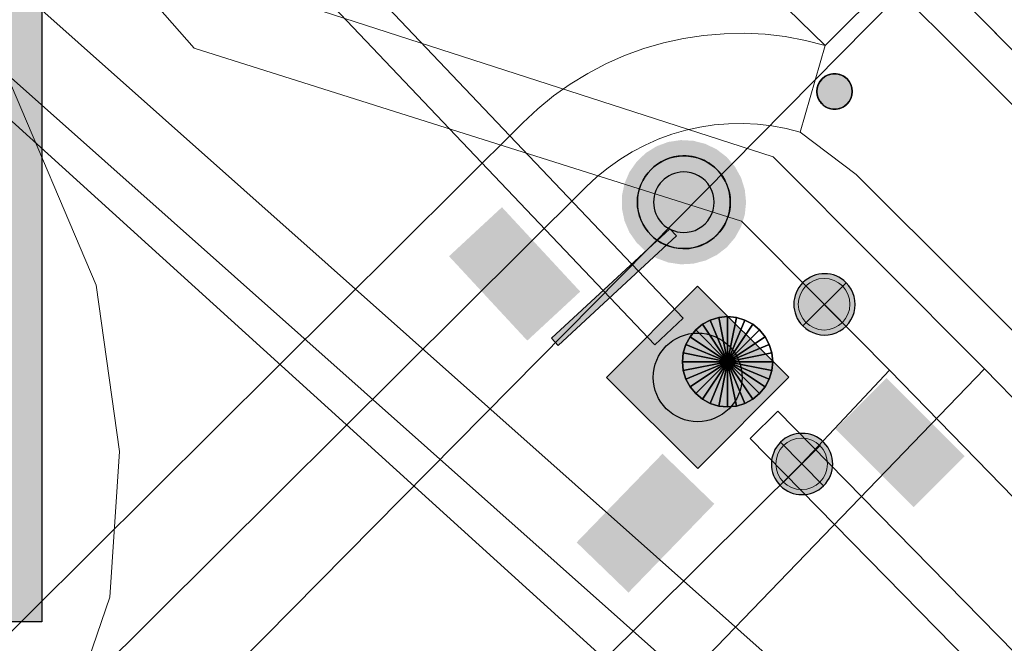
# Model space of a CAD drawing. Header units: metres. Extents: x 2695560 to 2696939, y 1260529 to 1262050.
# Tile 16 of 256: x 2695759.94 to 2695767.57, y 1260879.94 to 1260884.78. Entities that reach past the tile are written whole.
import ezdxf

# ---------------------------------------------------------------- set-up
doc = ezdxf.new("R2010")
doc.units = ezdxf.units.M
doc.linetypes.add('AUSGEZOGEN', pattern=[0])
for name, color, linetype in [('XR$1$AV_Lagefixpunkte', 7, 'AUSGEZOGEN'), ('XR$1$AV_Linien (BB)', 7, 'AUSGEZOGEN'), ('XR$1$AW_LK_Schachtdeckel', 24, 'AUSGEZOGEN'), ('XR$1$AW_LK_Zwischenpunkt', 24, 'AUSGEZOGEN'), ('XR$1$EW_LK_Knoten', 1, 'AUSGEZOGEN'), ('XR$1$Liegenschaftsgrenzen', 7, 'AUSGEZOGEN'), ('XR$1$PFAV', 255, 'AUSGEZOGEN'), ('XR$1$PFAW', 255, 'AUSGEZOGEN'), ('XR$1$PFWA', 255, 'AUSGEZOGEN'), ('XR$1$RAEW', 8, 'AUSGEZOGEN'), ('XR$1$WA_LK_Absperrarmatur', 171, 'AUSGEZOGEN')]:
    doc.layers.add(name, color=color, linetype=linetype)
for name, color, linetype, lineweight in [('XR$2$ABW-LinieFlaeche-R-genau', 4, 'AUSGEZOGEN', 18), ('XR$2$ABW-Punkt', 6, 'AUSGEZOGEN', 18), ('XR$2$ELE-Flaeche-oberirdisch', 1, 'AUSGEZOGEN', 18), ('XR$2$GAS-Linie-genau', 12, 'AUSGEZOGEN', 18), ('XR$2$KOM-Linie-U-genau', 91, 'AUSGEZOGEN', 18), ('XR$2$KOM-LinieFlaeche-U-genau', 91, 'AUSGEZOGEN', 18), ('XR$2$WAS-Linie-genau', 5, 'AUSGEZOGEN', 18), ('XR$2$WAS-Punkt', 5, 'AUSGEZOGEN', 18)]:
    doc.layers.add(name, color=color, linetype=linetype, lineweight=lineweight)

# ---------------------------------------------------------------- blocks, each defined once
blk = doc.blocks.new('BWAV1')
at = {"layer": 'XR$1$PFAV', "transparency": 33554687}
blk.add_hatch(color=7, dxfattribs=at).paths.add_polyline_path([(0.67, 0), (0.656, 0.135), (0.616, 0.264), (0.55, 0.383), (0.462, 0.486), (0.354, 0.569), (0.233, 0.628), (0.101, 0.662), (-0.034, 0.669), (-0.168, 0.649), (-0.295, 0.602), (-0.41, 0.53), (-0.508, 0.436), (-0.586, 0.325), (-0.639, 0.201), (-0.667, 0.068), (-0.667, -0.068), (-0.639, -0.201), (-0.586, -0.325), (-0.508, -0.436), (-0.41, -0.53), (-0.295, -0.602), (-0.168, -0.649), (-0.034, -0.669), (0.101, -0.662), (0.233, -0.628), (0.354, -0.569), (0.462, -0.486), (0.55, -0.383), (0.616, -0.264), (0.656, -0.135)])
at = {"color": 7, "transparency": 33554687}
for radius, start, end in [(0.5, 91.1948, 268.8052), (0.5, 268.8052, 91.1948), (0.326, 91.1948, 268.8052), (0.326, 268.8052, 91.1948)]:
    blk.add_arc((0, 0), radius, start, end, dxfattribs=at)
at = {"layer": 'XR$1$PFAV', "transparency": 33554687}
blk.add_circle((0, 0), 0.5, dxfattribs=at)
blk = doc.blocks.new('BAW2092')
at = {"true_color": 0x000000, "transparency": 33554687}
blk.add_hatch(color=18, dxfattribs=at).paths.add_polyline_path([(-0.03, 0.5), (-0.03, -0.5001), (0.03, -0.5001), (0.03, 0.5)])
at = {"transparency": 33554687}
blk.add_lwpolyline([(-0.03, 0.5), (0.03, 0.5), (0.03, -0.5001), (-0.03, -0.5001), (-0.03, 0.5)], close=True, dxfattribs=at)
blk = doc.blocks.new('BAW2087')
at = {"lineweight": 25, "true_color": 0x000000, "transparency": 33554687}
h = blk.add_hatch(color=18, dxfattribs=at)
h.paths.add_polyline_path([(-0.5, 0.5), (-0.5, -0.5), (0.5, -0.5), (0.5, 0.5)])
h.paths.add_polyline_path([(0.3367, -0.0692), (0.3159, -0.1356), (0.2821, -0.1964), (0.2368, -0.2491), (0.1818, -0.2917), (0.1194, -0.3224), (0.0521, -0.3398), (-0.0174, -0.3433), (-0.0862, -0.3328), (-0.1514, -0.3086), (-0.2104, -0.2718), (-0.2608, -0.2239), (-0.3006, -0.1668), (-0.328, -0.1029), (-0.342, -0.0348), (-0.342, 0.0348), (-0.328, 0.1029), (-0.3006, 0.1668), (-0.2608, 0.2239), (-0.2104, 0.2718), (-0.1514, 0.3086), (-0.0862, 0.3328), (-0.0174, 0.3433), (0.0521, 0.3398), (0.1194, 0.3224), (0.1818, 0.2917), (0.2368, 0.2491), (0.2821, 0.1964), (0.3159, 0.1356), (0.3367, 0.0692), (0.3438, 0)], flags=16)
at = {"layer": 'XR$1$PFAW', "lineweight": 25, "transparency": 33554687}
blk.add_hatch(color=7, dxfattribs=at).paths.add_polyline_path([(0.3438, 0), (0.3367, 0.0692), (0.3159, 0.1356), (0.2821, 0.1964), (0.2368, 0.2491), (0.1818, 0.2917), (0.1194, 0.3224), (0.0521, 0.3398), (-0.0174, 0.3433), (-0.0862, 0.3328), (-0.1514, 0.3086), (-0.2104, 0.2718), (-0.2608, 0.2239), (-0.3006, 0.1668), (-0.328, 0.1029), (-0.342, 0.0348), (-0.342, -0.0348), (-0.328, -0.1029), (-0.3006, -0.1668), (-0.2608, -0.2239), (-0.2104, -0.2718), (-0.1514, -0.3086), (-0.0862, -0.3328), (-0.0174, -0.3433), (0.0521, -0.3398), (0.1194, -0.3224), (0.1818, -0.2917), (0.2368, -0.2491), (0.2821, -0.1964), (0.3159, -0.1356), (0.3367, -0.0692)])
at = {"lineweight": 25, "transparency": 33554687}
for p, q in [((-0.5, 0.5, 0.993), (0.5, 0.5, 0.993)), ((-0.5, -0.5, 0.993), (-0.5, 0.5, 0.993)), ((0.5, 0.5, 0.993), (0.5, -0.5, 0.993)), ((0.5, -0.5, 0.993), (-0.5, -0.5, 0.993))]:
    blk.add_line(p, q, dxfattribs=at)
blk.add_circle((0, 0), 0.3438, dxfattribs=at)
at = {"layer": 'XR$1$PFAW', "lineweight": 25, "transparency": 33554687}
blk.add_line((-0.5, 0.5), (0.5, 0.5), dxfattribs=at)
at = {"layer": 'XR$1$PFAW', "color": 31, "lineweight": 25, "transparency": 33554687}
for p, q in [((-0.5, -0.5), (-0.5, 0.5)), ((0.5, 0.5), (0.5, -0.5)), ((0.5, -0.5), (-0.5, -0.5))]:
    blk.add_line(p, q, dxfattribs=at)
at = {"layer": 'XR$1$PFAW', "lineweight": 25, "transparency": 33554687}
blk.add_circle((0, 0), 0.3438, dxfattribs=at)
blk = doc.blocks.new('BWA965')
at = {"layer": 'XR$1$PFWA', "transparency": 33554687}
blk.add_hatch(color=7, dxfattribs=at).paths.add_polyline_path([(0, 0.5), (-0.051, 0.497), (-0.101, 0.49), (-0.15, 0.477), (-0.197, 0.459), (-0.243, 0.437), (-0.286, 0.41), (-0.326, 0.379), (-0.362, 0.344), (-0.395, 0.306), (-0.424, 0.264), (-0.449, 0.22), (-0.469, 0.174), (-0.484, 0.125), (-0.494, 0.076), (-0.499, 0.025), (-0.499, -0.025), (-0.494, -0.076), (-0.484, -0.125), (-0.469, -0.174), (-0.449, -0.22), (-0.424, -0.264), (-0.395, -0.306), (-0.362, -0.344), (-0.326, -0.379), (-0.286, -0.41), (-0.243, -0.437), (-0.197, -0.459), (-0.15, -0.477), (-0.101, -0.49), (-0.051, -0.497), (0, -0.5), (0.051, -0.497), (0.101, -0.49), (0.15, -0.477), (0.197, -0.459), (0.243, -0.437), (0.286, -0.41), (0.326, -0.379), (0.362, -0.344), (0.395, -0.306), (0.424, -0.264), (0.449, -0.22), (0.469, -0.174), (0.484, -0.125), (0.494, -0.076), (0.499, -0.025), (0.499, 0.025), (0.494, 0.076), (0.484, 0.125), (0.469, 0.174), (0.449, 0.22), (0.424, 0.264), (0.395, 0.306), (0.362, 0.344), (0.326, 0.379), (0.286, 0.41), (0.243, 0.437), (0.197, 0.459), (0.15, 0.477), (0.101, 0.49), (0.051, 0.497)])
at = {"transparency": 33554687}
blk.add_line((0, 0.5), (0, -0.5), dxfattribs=at)
for start, end in [(90, 270), (270, 90)]:
    blk.add_arc((0, 0), 0.5, start, end, dxfattribs=at)
blk = doc.blocks.new('BEW957')
at = {"layer": 'XR$1$RAEW', "transparency": 33554687}
blk.add_hatch(color=1, dxfattribs=at).paths.add_polyline_path([(-0.5, 0), (-0.497, -0.051), (-0.49, -0.101), (-0.477, -0.15), (-0.459, -0.197), (-0.437, -0.243), (-0.41, -0.286), (-0.379, -0.326), (-0.344, -0.362), (-0.306, -0.395), (-0.264, -0.424), (-0.22, -0.449), (-0.174, -0.469), (-0.125, -0.484), (-0.076, -0.494), (-0.025, -0.499), (0.025, -0.499), (0.076, -0.494), (0.125, -0.484), (0.174, -0.469), (0.22, -0.449), (0.264, -0.424), (0.306, -0.395), (0.344, -0.362), (0.379, -0.326), (0.41, -0.286), (0.437, -0.243), (0.459, -0.197), (0.477, -0.15), (0.49, -0.101), (0.497, -0.051), (0.5, 0), (0.497, 0.051), (0.49, 0.101), (0.477, 0.15), (0.459, 0.197), (0.437, 0.243), (0.41, 0.286), (0.379, 0.326), (0.344, 0.362), (0.306, 0.395), (0.264, 0.424), (0.22, 0.449), (0.174, 0.469), (0.125, 0.484), (0.076, 0.494), (0.025, 0.499), (-0.025, 0.499), (-0.076, 0.494), (-0.125, 0.484), (-0.174, 0.469), (-0.22, 0.449), (-0.264, 0.424), (-0.306, 0.395), (-0.344, 0.362), (-0.379, 0.326), (-0.41, 0.286), (-0.437, 0.243), (-0.459, 0.197), (-0.477, 0.15), (-0.49, 0.101), (-0.497, 0.051)])
at = {"color": 1, "transparency": 33554687}
for start, end in [(90, 180), (0, 90), (180, 270), (270, 0)]:
    blk.add_arc((0, 0), 0.5, start, end, dxfattribs=at)
at = {"layer": 'XR$1$RAEW', "color": 1, "transparency": 33554687}
blk.add_circle((0, 0), 0.5, dxfattribs=at)
blk = doc.blocks.new('WAS-ABSPERRORGAN')
at = {"layer": 'XR$2$WAS-Punkt', "linetype": 'AUSGEZOGEN', "transparency": 33554687}
for p, q in [((0, 200, 2500), (0, -200, 2500)), ((0, 0), (0, 0))]:
    blk.add_line(p, q, dxfattribs=at)
blk.add_circle((0, 0, 502500), 200, dxfattribs=at)
blk = doc.blocks.new('ABW-KONTROLLSCHACHT')
at = {"layer": 'XR$2$ABW-Punkt', "linetype": 'AUSGEZOGEN', "lineweight": 25, "transparency": 33554687}
for points in [[(-133.9, 323.4, 2500), (0, 0, 2500), (-194.4, 291, 2500)], [(-133.9, 323.4), (0, 0), (-194.4, 291)], [(-133.9, 323.4, 2500), (-133.9, 323.4), (-194.4, 291), (-194.4, 291, 2500)], [(-68.3, 343.3, 2500), (0, 0, 2500), (-133.9, 323.4, 2500)], [(-68.3, 343.3), (0, 0), (-133.9, 323.4)], [(-68.3, 343.3, 2500), (-68.3, 343.3), (-133.9, 323.4), (-133.9, 323.4, 2500)], [(0, 350, 2500), (0, 0, 2500), (-68.3, 343.3, 2500)], [(0, 350), (0, 0), (-68.3, 343.3)], [(0, 350, 2500), (0, 350), (-68.3, 343.3), (-68.3, 343.3, 2500)], [(68.3, 343.3, 2500), (0, 0, 2500), (0, 350, 2500)], [(68.3, 343.3), (0, 0), (0, 350)], [(68.3, 343.3, 2500), (68.3, 343.3), (0, 350), (0, 350, 2500)], [(133.9, 323.4, 2500), (0, 0, 2500), (68.3, 343.3, 2500)], [(133.9, 323.4), (0, 0), (68.3, 343.3)], [(194.4, 291, 2500), (0, 0, 2500), (133.9, 323.4, 2500)], [(194.4, 291), (0, 0), (133.9, 323.4)], [(133.9, 323.4, 2500), (133.9, 323.4), (68.3, 343.3), (68.3, 343.3, 2500)], [(194.4, 291, 2500), (194.4, 291), (133.9, 323.4), (133.9, 323.4, 2500)], [(-247.5, 247.5, 2500), (0, 0, 2500), (-291, 194.4, 2500)], [(-247.5, 247.5), (0, 0), (-291, 194.4)], [(-247.5, 247.5, 2500), (-247.5, 247.5), (-291, 194.4), (-291, 194.4, 2500)], [(-194.4, 291, 2500), (0, 0, 2500), (-247.5, 247.5, 2500)], [(-194.4, 291), (0, 0), (-247.5, 247.5)], [(-194.4, 291, 2500), (-194.4, 291), (-247.5, 247.5), (-247.5, 247.5, 2500)], [(247.5, 247.5, 2500), (0, 0, 2500), (194.4, 291, 2500)], [(247.5, 247.5), (0, 0), (194.4, 291)], [(291, 194.4, 2500), (0, 0, 2500), (247.5, 247.5, 2500)], [(291, 194.4), (0, 0), (247.5, 247.5)], [(247.5, 247.5, 2500), (247.5, 247.5), (194.4, 291), (194.4, 291, 2500)], [(291, 194.4, 2500), (291, 194.4), (247.5, 247.5), (247.5, 247.5, 2500)], [(-291, 194.4, 2500), (0, 0, 2500), (-323.4, 133.9, 2500)], [(-291, 194.4), (0, 0), (-323.4, 133.9)], [(-291, 194.4, 2500), (-291, 194.4), (-323.4, 133.9), (-323.4, 133.9, 2500)], [(323.4, 133.9, 2500), (0, 0, 2500), (291, 194.4, 2500)], [(323.4, 133.9), (0, 0), (291, 194.4)], [(323.4, 133.9, 2500), (323.4, 133.9), (291, 194.4), (291, 194.4, 2500)], [(-323.4, 133.9, 2500), (0, 0, 2500), (-343.3, 68.3, 2500)], [(-323.4, 133.9), (0, 0), (-343.3, 68.3)], [(-323.4, 133.9, 2500), (-323.4, 133.9), (-343.3, 68.3), (-343.3, 68.3, 2500)], [(343.3, 68.3, 2500), (0, 0, 2500), (323.4, 133.9, 2500)], [(343.3, 68.3), (0, 0), (323.4, 133.9)], [(343.3, 68.3, 2500), (343.3, 68.3), (323.4, 133.9), (323.4, 133.9, 2500)], [(-343.3, 68.3, 2500), (0, 0, 2500), (-350, 0, 2500)], [(-343.3, 68.3), (0, 0), (-350, 0)], [(-343.3, 68.3, 2500), (-343.3, 68.3), (-350, 0), (-350, 0, 2500)], [(-350, 0, 2500), (0, 0, 2500), (-343.3, -68.3, 2500)], [(-350, 0), (0, 0), (-343.3, -68.3)], [(-343.3, -68.3, 2500), (0, 0, 2500), (-323.4, -133.9, 2500)], [(-343.3, -68.3), (0, 0), (-323.4, -133.9)], [(-323.4, -133.9, 2500), (0, 0, 2500), (-291, -194.4, 2500)], [(-323.4, -133.9), (0, 0), (-291, -194.4)], [(-291, -194.4, 2500), (0, 0, 2500), (-247.5, -247.5, 2500)], [(-291, -194.4), (0, 0), (-247.5, -247.5)], [(-247.5, -247.5, 2500), (0, 0, 2500), (-194.4, -291, 2500)], [(-247.5, -247.5), (0, 0), (-194.4, -291)], [(-194.4, -291, 2500), (0, 0, 2500), (-133.9, -323.4, 2500)], [(-194.4, -291), (0, 0), (-133.9, -323.4)], [(-133.9, -323.4, 2500), (0, 0, 2500), (-68.3, -343.3, 2500)], [(-133.9, -323.4), (0, 0), (-68.3, -343.3)], [(-68.3, -343.3, 2500), (0, 0, 2500), (0, -350, 2500)], [(-68.3, -343.3), (0, 0), (0, -350)], [(350, 0, 2500), (0, 0, 2500), (343.3, 68.3, 2500)], [(350, 0), (0, 0), (343.3, 68.3)], [(0, -350, 2500), (0, 0, 2500), (68.3, -343.3, 2500)], [(68.3, -343.3, 2500), (0, 0, 2500), (133.9, -323.4, 2500)], [(133.9, -323.4, 2500), (0, 0, 2500), (194.4, -291, 2500)], [(194.4, -291, 2500), (0, 0, 2500), (247.5, -247.5, 2500)], [(247.5, -247.5, 2500), (0, 0, 2500), (291, -194.4, 2500)], [(291, -194.4, 2500), (0, 0, 2500), (323.4, -133.9, 2500)], [(323.4, -133.9, 2500), (0, 0, 2500), (343.3, -68.3, 2500)], [(343.3, -68.3, 2500), (0, 0, 2500), (350, 0, 2500)], [(0, -350), (0, 0), (68.3, -343.3)], [(68.3, -343.3), (0, 0), (133.9, -323.4)], [(133.9, -323.4), (0, 0), (194.4, -291)], [(194.4, -291), (0, 0), (247.5, -247.5)], [(247.5, -247.5), (0, 0), (291, -194.4)], [(291, -194.4), (0, 0), (323.4, -133.9)], [(323.4, -133.9), (0, 0), (343.3, -68.3)], [(343.3, -68.3), (0, 0), (350, 0)], [(350, 0, 2500), (350, 0), (343.3, 68.3), (343.3, 68.3, 2500)], [(-350, 0, 2500), (-350, 0), (-343.3, -68.3), (-343.3, -68.3, 2500)], [(-343.3, -68.3, 2500), (-343.3, -68.3), (-323.4, -133.9), (-323.4, -133.9, 2500)], [(323.4, -133.9, 2500), (323.4, -133.9), (343.3, -68.3), (343.3, -68.3, 2500)], [(343.3, -68.3, 2500), (343.3, -68.3), (350, 0), (350, 0, 2500)], [(-323.4, -133.9, 2500), (-323.4, -133.9), (-291, -194.4), (-291, -194.4, 2500)], [(291, -194.4, 2500), (291, -194.4), (323.4, -133.9), (323.4, -133.9, 2500)], [(-291, -194.4, 2500), (-291, -194.4), (-247.5, -247.5), (-247.5, -247.5, 2500)], [(247.5, -247.5, 2500), (247.5, -247.5), (291, -194.4), (291, -194.4, 2500)], [(-247.5, -247.5, 2500), (-247.5, -247.5), (-194.4, -291), (-194.4, -291, 2500)], [(-194.4, -291, 2500), (-194.4, -291), (-133.9, -323.4), (-133.9, -323.4, 2500)], [(133.9, -323.4, 2500), (133.9, -323.4), (194.4, -291), (194.4, -291, 2500)], [(194.4, -291, 2500), (194.4, -291), (247.5, -247.5), (247.5, -247.5, 2500)], [(-133.9, -323.4, 2500), (-133.9, -323.4), (-68.3, -343.3), (-68.3, -343.3, 2500)], [(-68.3, -343.3, 2500), (-68.3, -343.3), (0, -350), (0, -350, 2500)], [(0, -350, 2500), (0, -350), (68.3, -343.3), (68.3, -343.3, 2500)], [(68.3, -343.3, 2500), (68.3, -343.3), (133.9, -323.4), (133.9, -323.4, 2500)]]:
    blk.add_3dface(points, dxfattribs=at)
blk = doc.blocks.new('ABW-DECKEL')
at = {"layer": 'XR$2$ABW-Punkt', "linetype": 'AUSGEZOGEN', "lineweight": 25, "transparency": 33554687}
for points in [[(-133.9, 323.4, 2500), (0, 0, 2500), (-194.4, 291, 2500)], [(-133.9, 323.4), (0, 0), (-194.4, 291)], [(-133.9, 323.4, 2500), (-133.9, 323.4), (-194.4, 291), (-194.4, 291, 2500)], [(-68.3, 343.3, 2500), (0, 0, 2500), (-133.9, 323.4, 2500)], [(-68.3, 343.3), (0, 0), (-133.9, 323.4)], [(-68.3, 343.3, 2500), (-68.3, 343.3), (-133.9, 323.4), (-133.9, 323.4, 2500)], [(0, 350, 2500), (0, 0, 2500), (-68.3, 343.3, 2500)], [(0, 350), (0, 0), (-68.3, 343.3)], [(0, 350, 2500), (0, 350), (-68.3, 343.3), (-68.3, 343.3, 2500)], [(68.3, 343.3, 2500), (0, 0, 2500), (0, 350, 2500)], [(68.3, 343.3), (0, 0), (0, 350)], [(68.3, 343.3, 2500), (68.3, 343.3), (0, 350), (0, 350, 2500)], [(133.9, 323.4, 2500), (0, 0, 2500), (68.3, 343.3, 2500)], [(133.9, 323.4), (0, 0), (68.3, 343.3)], [(194.4, 291, 2500), (0, 0, 2500), (133.9, 323.4, 2500)], [(194.4, 291), (0, 0), (133.9, 323.4)], [(133.9, 323.4, 2500), (133.9, 323.4), (68.3, 343.3), (68.3, 343.3, 2500)], [(194.4, 291, 2500), (194.4, 291), (133.9, 323.4), (133.9, 323.4, 2500)], [(-247.5, 247.5, 2500), (0, 0, 2500), (-291, 194.4, 2500)], [(-247.5, 247.5), (0, 0), (-291, 194.4)], [(-247.5, 247.5, 2500), (-247.5, 247.5), (-291, 194.4), (-291, 194.4, 2500)], [(-194.4, 291, 2500), (0, 0, 2500), (-247.5, 247.5, 2500)], [(-194.4, 291), (0, 0), (-247.5, 247.5)], [(-194.4, 291, 2500), (-194.4, 291), (-247.5, 247.5), (-247.5, 247.5, 2500)], [(247.5, 247.5, 2500), (0, 0, 2500), (194.4, 291, 2500)], [(247.5, 247.5), (0, 0), (194.4, 291)], [(291, 194.4, 2500), (0, 0, 2500), (247.5, 247.5, 2500)], [(291, 194.4), (0, 0), (247.5, 247.5)], [(247.5, 247.5, 2500), (247.5, 247.5), (194.4, 291), (194.4, 291, 2500)], [(291, 194.4, 2500), (291, 194.4), (247.5, 247.5), (247.5, 247.5, 2500)], [(-291, 194.4, 2500), (0, 0, 2500), (-323.4, 133.9, 2500)], [(-291, 194.4), (0, 0), (-323.4, 133.9)], [(-291, 194.4, 2500), (-291, 194.4), (-323.4, 133.9), (-323.4, 133.9, 2500)], [(323.4, 133.9, 2500), (0, 0, 2500), (291, 194.4, 2500)], [(323.4, 133.9), (0, 0), (291, 194.4)], [(323.4, 133.9, 2500), (323.4, 133.9), (291, 194.4), (291, 194.4, 2500)], [(-323.4, 133.9, 2500), (0, 0, 2500), (-343.3, 68.3, 2500)], [(-323.4, 133.9), (0, 0), (-343.3, 68.3)], [(-323.4, 133.9, 2500), (-323.4, 133.9), (-343.3, 68.3), (-343.3, 68.3, 2500)], [(343.3, 68.3, 2500), (0, 0, 2500), (323.4, 133.9, 2500)], [(343.3, 68.3), (0, 0), (323.4, 133.9)], [(343.3, 68.3, 2500), (343.3, 68.3), (323.4, 133.9), (323.4, 133.9, 2500)], [(-343.3, 68.3, 2500), (0, 0, 2500), (-350, 0, 2500)], [(-343.3, 68.3), (0, 0), (-350, 0)], [(-343.3, 68.3, 2500), (-343.3, 68.3), (-350, 0), (-350, 0, 2500)], [(-350, 0, 2500), (0, 0, 2500), (-343.3, -68.3, 2500)], [(-350, 0), (0, 0), (-343.3, -68.3)], [(-343.3, -68.3, 2500), (0, 0, 2500), (-323.4, -133.9, 2500)], [(-343.3, -68.3), (0, 0), (-323.4, -133.9)], [(-323.4, -133.9, 2500), (0, 0, 2500), (-291, -194.4, 2500)], [(-323.4, -133.9), (0, 0), (-291, -194.4)], [(-291, -194.4, 2500), (0, 0, 2500), (-247.5, -247.5, 2500)], [(-291, -194.4), (0, 0), (-247.5, -247.5)], [(-247.5, -247.5, 2500), (0, 0, 2500), (-194.4, -291, 2500)], [(-247.5, -247.5), (0, 0), (-194.4, -291)], [(-194.4, -291, 2500), (0, 0, 2500), (-133.9, -323.4, 2500)], [(-194.4, -291), (0, 0), (-133.9, -323.4)], [(-133.9, -323.4, 2500), (0, 0, 2500), (-68.3, -343.3, 2500)], [(-133.9, -323.4), (0, 0), (-68.3, -343.3)], [(-68.3, -343.3, 2500), (0, 0, 2500), (0, -350, 2500)], [(-68.3, -343.3), (0, 0), (0, -350)], [(350, 0, 2500), (0, 0, 2500), (343.3, 68.3, 2500)], [(350, 0), (0, 0), (343.3, 68.3)], [(0, -350, 2500), (0, 0, 2500), (68.3, -343.3, 2500)], [(68.3, -343.3, 2500), (0, 0, 2500), (133.9, -323.4, 2500)], [(133.9, -323.4, 2500), (0, 0, 2500), (194.4, -291, 2500)], [(194.4, -291, 2500), (0, 0, 2500), (247.5, -247.5, 2500)], [(247.5, -247.5, 2500), (0, 0, 2500), (291, -194.4, 2500)], [(291, -194.4, 2500), (0, 0, 2500), (323.4, -133.9, 2500)], [(323.4, -133.9, 2500), (0, 0, 2500), (343.3, -68.3, 2500)], [(343.3, -68.3, 2500), (0, 0, 2500), (350, 0, 2500)], [(0, -350), (0, 0), (68.3, -343.3)], [(68.3, -343.3), (0, 0), (133.9, -323.4)], [(133.9, -323.4), (0, 0), (194.4, -291)], [(194.4, -291), (0, 0), (247.5, -247.5)], [(247.5, -247.5), (0, 0), (291, -194.4)], [(291, -194.4), (0, 0), (323.4, -133.9)], [(323.4, -133.9), (0, 0), (343.3, -68.3)], [(343.3, -68.3), (0, 0), (350, 0)], [(350, 0, 2500), (350, 0), (343.3, 68.3), (343.3, 68.3, 2500)], [(-350, 0, 2500), (-350, 0), (-343.3, -68.3), (-343.3, -68.3, 2500)], [(-343.3, -68.3, 2500), (-343.3, -68.3), (-323.4, -133.9), (-323.4, -133.9, 2500)], [(323.4, -133.9, 2500), (323.4, -133.9), (343.3, -68.3), (343.3, -68.3, 2500)], [(343.3, -68.3, 2500), (343.3, -68.3), (350, 0), (350, 0, 2500)], [(-323.4, -133.9, 2500), (-323.4, -133.9), (-291, -194.4), (-291, -194.4, 2500)], [(291, -194.4, 2500), (291, -194.4), (323.4, -133.9), (323.4, -133.9, 2500)], [(-291, -194.4, 2500), (-291, -194.4), (-247.5, -247.5), (-247.5, -247.5, 2500)], [(247.5, -247.5, 2500), (247.5, -247.5), (291, -194.4), (291, -194.4, 2500)], [(-247.5, -247.5, 2500), (-247.5, -247.5), (-194.4, -291), (-194.4, -291, 2500)], [(-194.4, -291, 2500), (-194.4, -291), (-133.9, -323.4), (-133.9, -323.4, 2500)], [(133.9, -323.4, 2500), (133.9, -323.4), (194.4, -291), (194.4, -291, 2500)], [(194.4, -291, 2500), (194.4, -291), (247.5, -247.5), (247.5, -247.5, 2500)], [(-133.9, -323.4, 2500), (-133.9, -323.4), (-68.3, -343.3), (-68.3, -343.3, 2500)], [(-68.3, -343.3, 2500), (-68.3, -343.3), (0, -350), (0, -350, 2500)], [(0, -350, 2500), (0, -350), (68.3, -343.3), (68.3, -343.3, 2500)], [(68.3, -343.3, 2500), (68.3, -343.3), (133.9, -323.4), (133.9, -323.4, 2500)]]:
    blk.add_3dface(points, dxfattribs=at)

msp = doc.modelspace()

# ---------------------------------------------------------------- hatches: boundary and pattern name
at = {"transparency": 33554687}
for points in [[(2695756.264, 1260884.858), (2695756.264, 1260880.1101), (2695760.1111, 1260880.1101), (2695760.1111, 1260884.858)], [(2695763.6762, 1260883.3253), (2695763.266, 1260882.945), (2695763.8726, 1260882.2907), (2695764.2828, 1260882.671)], [(2695766.6555, 1260882.001), (2695766.2605, 1260881.605), (2695766.8675, 1260880.9996), (2695767.2624, 1260881.3956)], [(2695764.255, 1260880.726), (2695764.657, 1260880.337), (2695765.3221, 1260881.0243), (2695764.9201, 1260881.4133)]]:
    msp.add_hatch(color=7, dxfattribs=at).paths.add_polyline_path(points)

# ---------------------------------------------------------------- linework, layer by layer
at = {"color": 24, "lineweight": -3, "transparency": 33554687}
msp.add_lwpolyline([(2695756.264, 1260884.858), (2695760.1111, 1260884.858), (2695760.1111, 1260880.1101), (2695756.264, 1260880.1101), (2695756.264, 1260884.858)], close=True, dxfattribs=at)
at = {"layer": 'XR$1$AV_Linien (BB)', "color": 7, "linetype": 'AUSGEZOGEN', "transparency": 33554687}
msp.add_lwpolyline([(2695769.369, 1260882.784), (2695765.23, 1260886.98), (2695760.093, 1260892.188)], dxfattribs=at)
at = {"layer": 'XR$1$Liegenschaftsgrenzen', "color": 7, "linetype": 'AUSGEZOGEN', "transparency": 33554687}
msp.add_line((2695767.99, 1260876.63), (2695757.93, 1260885.76), dxfattribs=at)
msp.add_lwpolyline([(2695765.23, 1260886.98), (2695771.77, 1260880.35), (2695775.86, 1260876.2), (2695787.44, 1260864.21), (2695796.73, 1260854.51)], dxfattribs=at)
at = {"layer": 'XR$2$ABW-LinieFlaeche-R-genau', "linetype": 'AUSGEZOGEN', "transparency": 33554687}
for points in [[(2695764.8623, 1260882.2577), (2695732.0613, 1260916.7807), (2695732.2787, 1260916.9873), (2695765.0797, 1260882.4643), (2695764.8623, 1260882.2577)], [(2695798.7989, 1260847.661), (2695765.5999, 1260881.533), (2695765.8141, 1260881.743), (2695799.0131, 1260847.871), (2695798.7989, 1260847.661)]]:
    msp.add_lwpolyline(points, close=True, dxfattribs=at)
at = {"layer": 'XR$2$ELE-Flaeche-oberirdisch', "transparency": 33554687}
for points in [[(2695735.45, 1260915.646), (2695739.013, 1260911.68), (2695747.836, 1260902.71), (2695759.53, 1260891.06), (2695766.182, 1260884.58), (2695766.676, 1260885.076), (2695760.032, 1260891.548), (2695748.332, 1260903.204), (2695739.523, 1260912.16), (2695735.971, 1260916.114), (2695735.45, 1260915.646)], [(2695769.867, 1260881.894), (2695766.676, 1260885.076), (2695766.182, 1260884.58), (2695765.987, 1260883.908), (2695766.421, 1260883.58), (2695768.978, 1260881.027), (2695769.867, 1260881.894)]]:
    msp.add_lwpolyline(points, close=True, dxfattribs=at)
msp.add_lwpolyline([(2695760.033, 1260879.208), (2695764.33, 1260883.484), (2695764.412, 1260883.56), (2695764.499, 1260883.631), (2695764.59, 1260883.696), (2695764.686, 1260883.755), (2695764.785, 1260883.807), (2695764.888, 1260883.852), (2695764.993, 1260883.891), (2695765.101, 1260883.922), (2695765.21, 1260883.946), (2695765.321, 1260883.963), (2695765.433, 1260883.972), (2695765.545, 1260883.974), (2695765.657, 1260883.969), (2695765.768, 1260883.956), (2695765.878, 1260883.936), (2695765.987, 1260883.908), (2695766.182, 1260884.58), (2695766.028, 1260884.619), (2695765.872, 1260884.648), (2695765.715, 1260884.666), (2695765.556, 1260884.674), (2695765.398, 1260884.671), (2695765.239, 1260884.658), (2695765.083, 1260884.634), (2695764.928, 1260884.6), (2695764.775, 1260884.555), (2695764.626, 1260884.501), (2695764.481, 1260884.437), (2695764.341, 1260884.363), (2695764.206, 1260884.28), (2695764.076, 1260884.188), (2695763.953, 1260884.088), (2695763.837, 1260883.98), (2695759.533, 1260879.698)], dxfattribs=at)
at = {"layer": 'XR$2$GAS-Linie-genau', "linetype": 'AUSGEZOGEN', "transparency": 33554687}
for p in [(2695764.755, 1260879.312), (2695772.331, 1260877.018)]:
    msp.add_line(p, (2695767.416, 1260882.071), dxfattribs=at)
msp.add_lwpolyline([(2695759.545, 1260885.731), (2695765.777, 1260883.717), (2695767.416, 1260882.071)], dxfattribs=at)
at = {"layer": 'XR$2$KOM-Linie-U-genau', "linetype": 'AUSGEZOGEN', "transparency": 33554687}
msp.add_line((2695761.162, 1260879.309), (2695767.484, 1260885.713), dxfattribs=at)
msp.add_lwpolyline([(2695724.039, 1260923.276), (2695733.597, 1260912.058), (2695744.997, 1260900.292), (2695750.021, 1260895.206), (2695753.209, 1260891.954), (2695757.818, 1260886.939), (2695759.832, 1260884.369), (2695760.532, 1260882.721), (2695760.713, 1260881.431), (2695760.638, 1260880.301), (2695759.838, 1260877.968)], dxfattribs=at)
at = {"layer": 'XR$2$KOM-LinieFlaeche-U-genau', "linetype": 'AUSGEZOGEN', "transparency": 33554687}
msp.add_lwpolyline([(2695751.0188, 1260893.952), (2695758.4761, 1260886.309), (2695767.4406, 1260878.3302), (2695768.2416, 1260877.8808), (2695767.9724, 1260877.4012), (2695767.1194, 1260877.8798), (2695758.0959, 1260885.911), (2695750.6252, 1260893.568), (2695751.0188, 1260893.952)], close=True, dxfattribs=at)
at = {"layer": 'XR$2$WAS-Linie-genau', "linetype": 'AUSGEZOGEN', "transparency": 33554687}
for p, q in [((2695766.68, 1260882.062), (2695766.173, 1260882.573)), ((2695766.252, 1260881.605), (2695766.68, 1260882.062)), ((2695767.913, 1260880.792), (2695766.68, 1260882.062)), ((2695765.999, 1260881.335), (2695766.252, 1260881.605)), ((2695764.002, 1260879.355), (2695765.999, 1260881.335))]:
    msp.add_line(p, q, dxfattribs=at)
msp.add_lwpolyline([(2695766.173, 1260882.573), (2695765.533, 1260883.218), (2695761.292, 1260884.558), (2695760.002, 1260886.028)], dxfattribs=at)

# ---------------------------------------------------------------- block references
at = {"layer": 'XR$1$AV_Lagefixpunkte', "color": 7, "linetype": 'AUSGEZOGEN', "lineweight": -3, "transparency": 33554687, "xscale": 0.7199999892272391, "yscale": 0.7199999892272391}
msp.add_blockref('BWAV1', (2695765.086, 1260883.364, 436.288), dxfattribs=at)
at = {"layer": 'XR$1$AW_LK_Schachtdeckel', "color": 24, "linetype": 'AUSGEZOGEN', "lineweight": -3, "transparency": 33554687, "rotation": 135.047927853}
msp.add_blockref('BAW2087', (2695765.193, 1260882.006), dxfattribs=at)
at = {"layer": 'XR$1$AW_LK_Zwischenpunkt', "color": 24, "linetype": 'AUSGEZOGEN', "lineweight": -3, "transparency": 33554687, "xscale": 1.24999998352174, "yscale": 1.24999998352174, "rotation": 132.837646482}
msp.add_blockref('BAW2092', (2695764.544, 1260882.706), dxfattribs=at)
at = {"layer": 'XR$1$EW_LK_Knoten', "color": 1, "linetype": 'AUSGEZOGEN', "lineweight": -3, "transparency": 33554687}
for xscale, yscale, rotation in [(0.2749999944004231, 0.2749999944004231, 315), (0.2749999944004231, 0.2749999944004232, 225), (0.2749999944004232, 0.2749999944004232, 270)]:
    msp.add_blockref('BEW957', (2695766.254, 1260884.223), dxfattribs=dict(at, xscale=xscale, yscale=yscale, rotation=rotation))
at = {"layer": 'XR$1$EW_LK_Knoten', "color": 1, "linetype": 'AUSGEZOGEN', "lineweight": -3, "transparency": 33554687, "xscale": 0.2749999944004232, "yscale": 0.2749999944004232}
msp.add_blockref('BEW957', (2695766.254, 1260884.223), dxfattribs=at)
at = {"layer": 'XR$1$WA_LK_Absperrarmatur', "color": 171, "linetype": 'AUSGEZOGEN', "lineweight": -3, "transparency": 33554687, "xscale": 0.475528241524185, "yscale": 0.475528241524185}
for p, rotation in [((2695766.176, 1260882.572), 134.775878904), ((2695766.002, 1260881.334), 44.75341797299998)]:
    msp.add_blockref('BWA965', p, dxfattribs=dict(at, rotation=rotation))
at = {"layer": 'XR$2$ABW-Punkt', "color": 6, "linetype": 'AUSGEZOGEN', "lineweight": 18, "transparency": 33554687, "xscale": 0.001, "yscale": 0.001, "zscale": 0.001, "rotation": 360}
for name in ['ABW-KONTROLLSCHACHT', 'ABW-DECKEL']:
    msp.add_blockref(name, (2695765.425, 1260882.127), dxfattribs=at)
at = {"layer": 'XR$2$WAS-Punkt', "color": 5, "linetype": 'AUSGEZOGEN', "lineweight": 18, "transparency": 33554687, "xscale": 0.001, "yscale": 0.001, "zscale": 0.001}
for p, rotation in [((2695766.173, 1260882.573), 44.79999999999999), ((2695765.999, 1260881.335), 314.8)]:
    msp.add_blockref('WAS-ABSPERRORGAN', p, dxfattribs=dict(at, rotation=rotation))

doc.saveas('drawing.dxf')
